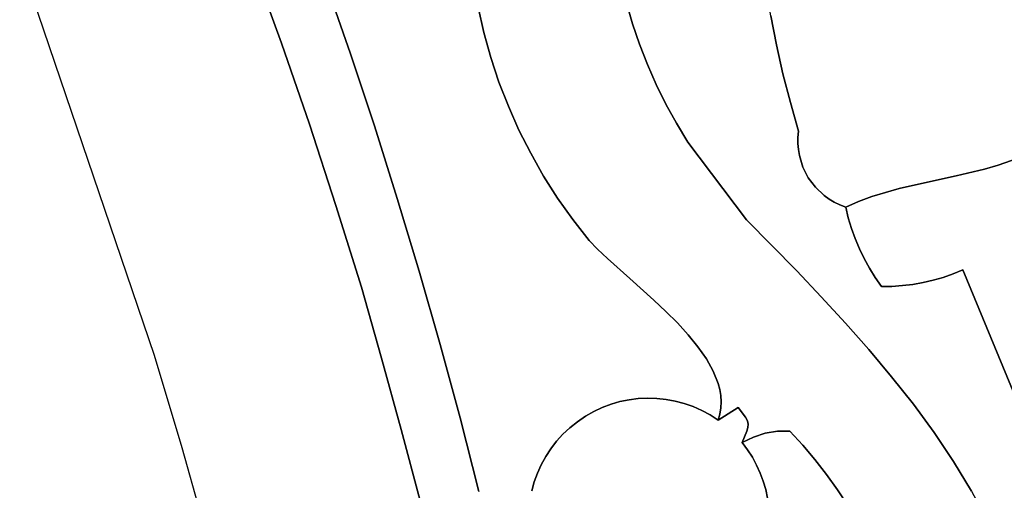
# Model space of a CAD drawing. Header units: inches. Extents: x 37.5 to 70.3, y 17.4 to 61.6.
# Tile 12 of 89: x 42.8 to 46.3, y 40.4 to 42.1. Entities that reach past the tile are written whole.
import ezdxf

# ---------------------------------------------------------------- set-up
doc = ezdxf.new("R2010")
doc.units = ezdxf.units.IN
doc.layers.add('SURFACES_FOR_SKETCHUP', color=7, linetype='Continuous')

msp = doc.modelspace()

# ---------------------------------------------------------------- linework, layer by layer
at = {"layer": 'SURFACES_FOR_SKETCHUP'}
for points, invisible_edges in [([(45.4809, 42.1309), (45.5017, 42.0253), (46.2729, 42.6986)], 10), ([(46.2568, 41.5749), (46.2729, 42.6986), (45.5017, 42.0253)], 11), ([(46.2568, 41.5749), (46.3067, 41.5894), (46.2729, 42.6986)], 10), ([(46.2729, 42.6986), (46.5329, 41.7029), (47.3117, 42.3438)], 10), ([(46.5329, 41.7029), (46.2729, 42.6986), (46.4482, 41.6474)], 10), ([(46.3555, 41.6061), (46.4027, 41.6252), (46.2729, 42.6986)], 10), ([(46.3555, 41.6061), (46.2729, 42.6986), (46.3067, 41.5894)], 3), ([(46.4027, 41.6252), (46.4482, 41.6474), (46.2729, 42.6986)], 10), ([(43.2428, 40.9001), (43.8057, 41.7381), (42.754, 42.335)], 3), ([(43.7046, 42.0316), (43.5993, 42.3234), (42.754, 42.335)], 10), ([(43.7046, 42.0316), (42.754, 42.335), (43.8057, 41.7381)], 3), ([(43.7046, 42.0316), (43.864, 42.2537), (43.5993, 42.3234)], 3), ([(43.864, 42.2537), (43.7046, 42.0316), (43.9548, 41.993)], 3), ([(43.9548, 41.993), (44.4017, 42.2551), (43.864, 42.2537)], 3), ([(44.4017, 42.2551), (43.9548, 41.993), (44.4182, 42.1622)], 3), ([(44.4182, 42.1622), (44.4391, 42.0704), (44.9379, 42.2541)], 10), ([(44.9569, 42.1777), (44.9379, 42.2541), (44.4391, 42.0704)], 10), ([(44.9569, 42.1777), (44.9791, 42.102), (45.4632, 42.237)], 10), ([(44.9791, 42.102), (45.0046, 42.0274), (45.4632, 42.237)], 10), ([(45.4809, 42.1309), (45.4632, 42.237), (45.0046, 42.0274)], 10), ([(44.4182, 42.1622), (43.9548, 41.993), (44.4391, 42.0704)], 3), ([(44.4391, 42.0704), (44.4645, 41.9797), (44.9569, 42.1777)], 10), ([(44.9791, 42.102), (44.9569, 42.1777), (44.4645, 41.9797)], 10), ([(45.0046, 42.0274), (45.0333, 41.9538), (45.4809, 42.1309)], 10), ([(45.4809, 42.1309), (45.0333, 41.9538), (45.5017, 42.0253)], 3), ([(44.4645, 41.9797), (44.4943, 41.8903), (44.9791, 42.102)], 10), ([(45.0046, 42.0274), (44.9791, 42.102), (44.4943, 41.8903)], 10), ([(44.4391, 42.0704), (43.9548, 41.993), (44.4645, 41.9797)], 3), ([(43.8057, 41.7381), (43.9548, 41.993), (43.7046, 42.0316)], 3), ([(44.4943, 41.8903), (44.5284, 41.8024), (45.0046, 42.0274)], 10), ([(45.0333, 41.9538), (45.0046, 42.0274), (44.5284, 41.8024)], 10), ([(45.0653, 41.8815), (45.5017, 42.0253), (45.0333, 41.9538)], 3), ([(45.1005, 41.8104), (45.5017, 42.0253), (45.0653, 41.8815)], 3), ([(45.5017, 42.0253), (45.1005, 41.8104), (45.5255, 41.9203)], 3), ([(45.5017, 42.0253), (45.5255, 41.9203), (46.1545, 41.5501)], 10), ([(46.1545, 41.5501), (46.2568, 41.5749), (45.5017, 42.0253)], 10), ([(43.9548, 41.993), (43.8057, 41.7381), (44.0418, 41.7312)], 3), ([(44.0418, 41.7312), (44.4645, 41.9797), (43.9548, 41.993)], 3), ([(44.4645, 41.9797), (44.0418, 41.7312), (44.4943, 41.8903)], 3), ([(44.5284, 41.8024), (44.5669, 41.7163), (45.0333, 41.9538)], 10), ([(45.0653, 41.8815), (45.0333, 41.9538), (44.5669, 41.7163)], 10), ([(45.1388, 41.7407), (45.5255, 41.9203), (45.1005, 41.8104)], 3), ([(45.5255, 41.9203), (45.1388, 41.7407), (45.5523, 41.816)], 3), ([(46.0507, 41.5277), (46.1545, 41.5501), (45.5255, 41.9203)], 10), ([(45.5255, 41.9203), (45.5523, 41.816), (46.0507, 41.5277)], 10), ([(44.4943, 41.8903), (44.0418, 41.7312), (44.5284, 41.8024)], 3), ([(44.5669, 41.7163), (44.6095, 41.6319), (45.0653, 41.8815)], 10), ([(45.1005, 41.8104), (45.0653, 41.8815), (44.6095, 41.6319)], 10), ([(44.1251, 41.4681), (44.5284, 41.8024), (44.0418, 41.7312)], 3), ([(44.5284, 41.8024), (44.1251, 41.4681), (44.5669, 41.7163)], 3), ([(44.6095, 41.6319), (44.6563, 41.5496), (45.1005, 41.8104)], 10), ([(45.1388, 41.7407), (45.1005, 41.8104), (44.6563, 41.5496)], 10), ([(45.1803, 41.6725), (45.5523, 41.816), (45.1388, 41.7407)], 3), ([(45.5523, 41.816), (45.1803, 41.6725), (45.5799, 41.6898)], 11), ([(45.5799, 41.6898), (45.5821, 41.7125), (45.5523, 41.816)], 8), ([(45.9477, 41.5038), (46.0507, 41.5277), (45.5523, 41.816)], 10), ([(45.5821, 41.7125), (45.9477, 41.5038), (45.5523, 41.816)], 3), ([(43.8057, 41.7381), (43.2428, 40.9001), (43.9024, 41.4432)], 3), ([(43.9024, 41.4432), (44.0418, 41.7312), (43.8057, 41.7381)], 3), ([(44.1251, 41.4681), (44.0418, 41.7312), (43.9024, 41.4432)], 10), ([(44.6563, 41.5496), (44.7073, 41.4694), (45.1388, 41.7407)], 10), ([(44.7073, 41.4694), (44.7624, 41.3916), (45.1388, 41.7407)], 10), ([(45.1803, 41.6725), (45.1388, 41.7407), (44.7624, 41.3916)], 10), ([(44.5669, 41.7163), (44.1251, 41.4681), (44.6095, 41.6319)], 3), ([(45.5799, 41.6898), (45.1803, 41.6725), (45.5797, 41.6674)], 3), ([(45.5797, 41.6674), (45.8478, 41.4747), (45.5799, 41.6898)], 3), ([(45.5799, 41.6898), (45.8478, 41.4747), (45.5821, 41.7125)], 3), ([(45.9477, 41.5038), (45.5821, 41.7125), (45.8972, 41.4902)], 3), ([(45.8972, 41.4902), (45.5821, 41.7125), (45.8478, 41.4747)], 3), ([(44.7624, 41.3916), (44.8215, 41.3162), (45.1803, 41.6725)], 10), ([(44.8523, 41.2844), (45.1803, 41.6725), (44.8215, 41.3162)], 3), ([(44.8879, 41.2506), (45.1803, 41.6725), (44.8523, 41.2844)], 3), ([(44.9693, 41.178), (45.1803, 41.6725), (44.8879, 41.2506)], 3), ([(45.1803, 41.6725), (44.9693, 41.178), (45.3929, 41.3907)], 3), ([(45.5797, 41.6674), (45.1803, 41.6725), (45.5815, 41.6453)], 3), ([(45.3929, 41.3907), (45.5815, 41.6453), (45.1803, 41.6725)], 3), ([(45.5815, 41.6453), (45.8478, 41.4747), (45.5797, 41.6674)], 3), ([(46.4482, 41.6474), (46.1787, 41.2089), (46.4917, 41.6732)], 3), ([(46.1787, 41.2089), (47.5624, 41.6185), (46.4917, 41.6732)], 11), ([(44.6095, 41.6319), (44.1251, 41.4681), (44.6563, 41.5496)], 3), ([(45.5815, 41.6453), (45.3929, 41.3907), (45.5852, 41.6236)], 3), ([(45.5852, 41.6236), (45.3929, 41.3907), (45.598, 41.582)], 3), ([(45.5815, 41.6453), (45.5852, 41.6236), (45.8478, 41.4747)], 10), ([(45.598, 41.582), (45.8478, 41.4747), (45.5852, 41.6236)], 3), ([(46.4027, 41.6252), (46.1787, 41.2089), (46.4482, 41.6474)], 3), ([(46.3555, 41.6061), (46.1787, 41.2089), (46.4027, 41.6252)], 3), ([(47.5624, 41.6185), (46.1787, 41.2089), (47.5894, 41.5988)], 3), ([(45.598, 41.582), (45.3929, 41.3907), (45.6175, 41.5434)], 3), ([(45.6175, 41.5434), (45.8478, 41.4747), (45.598, 41.582)], 3), ([(46.3067, 41.5894), (46.1787, 41.2089), (46.3555, 41.6061)], 3), ([(47.9184, 41.199), (47.5894, 41.5988), (46.1787, 41.2089)], 11), ([(46.2568, 41.5749), (46.1787, 41.2089), (46.3067, 41.5894)], 3), ([(44.2048, 41.2039), (44.6563, 41.5496), (44.1251, 41.4681)], 3), ([(44.6563, 41.5496), (44.2048, 41.2039), (44.7073, 41.4694)], 3), ([(45.6175, 41.5434), (45.3929, 41.3907), (45.6434, 41.5087)], 3), ([(45.6175, 41.5434), (45.6434, 41.5087), (45.8478, 41.4747)], 10), ([(46.1545, 41.5501), (46.0507, 41.5277), (46.1787, 41.2089)], 10), ([(46.2568, 41.5749), (46.1545, 41.5501), (46.1787, 41.2089)], 10), ([(45.6434, 41.5087), (45.3929, 41.3907), (45.6749, 41.4787)], 3), ([(45.8478, 41.4747), (45.6434, 41.5087), (45.7996, 41.4569)], 3), ([(45.6749, 41.4787), (45.7996, 41.4569), (45.6434, 41.5087)], 3), ([(45.9477, 41.5038), (46.071, 41.1715), (46.0507, 41.5277)], 3), ([(46.1075, 41.182), (46.0507, 41.5277), (46.071, 41.1715)], 3), ([(46.1075, 41.182), (46.1434, 41.1945), (46.0507, 41.5277)], 10), ([(46.1434, 41.1945), (46.1787, 41.2089), (46.0507, 41.5277)], 10), ([(45.5752, 41.2053), (45.6749, 41.4787), (45.3929, 41.3907)], 3), ([(45.6749, 41.4787), (45.5752, 41.2053), (45.6927, 41.4658)], 3), ([(45.6749, 41.4787), (45.6927, 41.4658), (45.7996, 41.4569)], 10), ([(45.8478, 41.4747), (45.7996, 41.4569), (45.7742, 41.3597)], 10), ([(45.7742, 41.3597), (45.7877, 41.3223), (45.8478, 41.4747)], 10), ([(45.8972, 41.4902), (45.8478, 41.4747), (45.7877, 41.3223)], 10), ([(45.7877, 41.3223), (45.8031, 41.2858), (45.8972, 41.4902)], 10), ([(45.8031, 41.2858), (45.8203, 41.25), (45.8972, 41.4902)], 10), ([(45.9477, 41.5038), (45.8972, 41.4902), (45.8203, 41.25)], 10), ([(45.8203, 41.25), (45.9967, 41.1564), (45.9477, 41.5038)], 11), ([(46.071, 41.1715), (45.9477, 41.5038), (46.0341, 41.1629)], 3), ([(46.0341, 41.1629), (45.9477, 41.5038), (45.9967, 41.1564)], 3), ([(43.9024, 41.4432), (43.2428, 40.9001), (43.9948, 41.1467)], 3), ([(43.9024, 41.4432), (43.9948, 41.1467), (44.1251, 41.4681)], 10), ([(44.2048, 41.2039), (44.1251, 41.4681), (43.9948, 41.1467)], 10), ([(44.7073, 41.4694), (44.2048, 41.2039), (44.7624, 41.3916)], 3), ([(45.6927, 41.4658), (45.5752, 41.2053), (45.7117, 41.4543)], 3), ([(45.7742, 41.3597), (45.7117, 41.4543), (45.5752, 41.2053)], 11), ([(45.7117, 41.4543), (45.7996, 41.4569), (45.6927, 41.4658)], 3), ([(45.7318, 41.4445), (45.7996, 41.4569), (45.7117, 41.4543)], 3), ([(45.7626, 41.3977), (45.7318, 41.4445), (45.7117, 41.4543)], 9), ([(45.7626, 41.3977), (45.7117, 41.4543), (45.7742, 41.3597)], 3), ([(45.7318, 41.4445), (45.7531, 41.4364), (45.7996, 41.4569)], 8), ([(45.7626, 41.3977), (45.7531, 41.4364), (45.7318, 41.4445)], 8), ([(45.7531, 41.4364), (45.7626, 41.3977), (45.7996, 41.4569)], 2), ([(45.7626, 41.3977), (45.7742, 41.3597), (45.7996, 41.4569)], 10), ([(44.2807, 40.9387), (44.7624, 41.3916), (44.2048, 41.2039)], 3), ([(44.7624, 41.3916), (44.2807, 40.9387), (44.8215, 41.3162)], 3), ([(45.0569, 41.0996), (45.3929, 41.3907), (44.9693, 41.178)], 3), ([(45.1004, 41.0586), (45.3929, 41.3907), (45.0569, 41.0996)], 3), ([(45.1423, 41.0166), (45.3929, 41.3907), (45.1004, 41.0586)], 3), ([(45.1815, 40.9737), (45.3929, 41.3907), (45.1423, 41.0166)], 3), ([(45.3929, 41.3907), (45.1815, 40.9737), (45.5752, 41.2053)], 3), ([(45.7742, 41.3597), (45.5752, 41.2053), (45.7877, 41.3223)], 3), ([(44.8215, 41.3162), (44.2807, 40.9387), (44.8523, 41.2844)], 3), ([(45.7877, 41.3223), (45.5752, 41.2053), (45.8031, 41.2858)], 3), ([(44.8523, 41.2844), (44.2807, 40.9387), (44.8879, 41.2506)], 3), ([(45.6647, 41.1114), (45.8031, 41.2858), (45.5752, 41.2053)], 3), ([(45.8031, 41.2858), (45.6647, 41.1114), (45.8203, 41.25)], 3), ([(44.8081, 40.678), (44.8879, 41.2506), (44.2807, 40.9387)], 11), ([(44.8382, 40.6951), (44.8879, 41.2506), (44.8081, 40.678)], 3), ([(44.8693, 40.7097), (44.8879, 41.2506), (44.8382, 40.6951)], 3), ([(44.8879, 41.2506), (44.8693, 40.7097), (44.9693, 41.178)], 3), ([(45.8203, 41.25), (45.6647, 41.1114), (45.8394, 41.2153)], 3), ([(45.8203, 41.25), (45.8394, 41.2153), (45.9967, 41.1564)], 10), ([(43.9948, 41.1467), (44.0682, 40.8889), (44.2048, 41.2039)], 10), ([(44.2807, 40.9387), (44.2048, 41.2039), (44.0682, 40.8889)], 10), ([(45.1815, 40.9737), (45.2169, 40.9303), (45.5752, 41.2053)], 10), ([(45.2169, 40.9303), (45.2475, 40.8863), (45.5752, 41.2053)], 10), ([(45.6647, 41.1114), (45.5752, 41.2053), (45.2475, 40.8863)], 10), ([(45.8394, 41.2153), (45.6647, 41.1114), (45.8603, 41.1815)], 3), ([(45.8394, 41.2153), (45.8603, 41.1815), (45.9591, 41.1518)], 10), ([(45.9967, 41.1564), (45.8394, 41.2153), (45.9591, 41.1518)], 3), ([(46.0741, 40.6188), (46.1787, 41.2089), (45.9991, 40.7214)], 3), ([(46.1434, 41.1945), (45.9991, 40.7214), (46.1787, 41.2089)], 3), ([(46.1075, 41.182), (45.9991, 40.7214), (46.1434, 41.1945)], 3), ([(46.1447, 40.5137), (46.1787, 41.2089), (46.0741, 40.6188)], 3), ([(46.2102, 40.4057), (46.1787, 41.2089), (46.1447, 40.5137)], 3), ([(46.1787, 41.2089), (46.7555, 39.8118), (47.9184, 41.199)], 10), ([(46.1787, 41.2089), (46.2701, 40.2946), (46.7555, 39.8118)], 3), ([(46.2701, 40.2946), (46.1787, 41.2089), (46.2102, 40.4057)], 3), ([(44.9012, 40.7216), (44.9693, 41.178), (44.8693, 40.7097)], 3), ([(44.9337, 40.731), (44.9693, 41.178), (44.9012, 40.7216)], 3), ([(44.9693, 41.178), (44.9337, 40.731), (45.0569, 41.0996)], 3), ([(45.7524, 41.0163), (45.8603, 41.1815), (45.6647, 41.1114)], 3), ([(45.8603, 41.1815), (45.7524, 41.0163), (45.883, 41.1487)], 3), ([(45.9591, 41.1518), (45.8377, 40.9198), (45.9967, 41.1564)], 3), ([(45.9201, 40.8216), (45.9967, 41.1564), (45.8377, 40.9198)], 3), ([(45.9211, 41.1492), (45.8377, 40.9198), (45.9591, 41.1518)], 3), ([(45.9211, 41.1492), (45.9591, 41.1518), (45.8603, 41.1815)], 10), ([(45.883, 41.1487), (45.9211, 41.1492), (45.8603, 41.1815)], 2), ([(45.9991, 40.7214), (46.071, 41.1715), (45.9201, 40.8216)], 3), ([(46.0341, 41.1629), (45.9201, 40.8216), (46.071, 41.1715)], 3), ([(45.9967, 41.1564), (45.9201, 40.8216), (46.0341, 41.1629)], 3), ([(46.071, 41.1715), (45.9991, 40.7214), (46.1075, 41.182)], 3), ([(44.0682, 40.8889), (43.9948, 41.1467), (43.2428, 40.9001)], 10), ([(45.8377, 40.9198), (45.883, 41.1487), (45.7524, 41.0163)], 3), ([(45.883, 41.1487), (45.8377, 40.9198), (45.9211, 41.1492)], 3), ([(44.9668, 40.7378), (45.0569, 41.0996), (44.9337, 40.731)], 3), ([(45.0569, 41.0996), (44.9668, 40.7378), (45.1004, 41.0586)], 3), ([(45.2475, 40.8863), (45.2721, 40.8419), (45.6647, 41.1114)], 10), ([(45.2721, 40.8419), (45.2898, 40.7973), (45.6647, 41.1114)], 10), ([(45.3632, 40.7103), (45.6647, 41.1114), (45.2898, 40.7973)], 11), ([(45.7524, 41.0163), (45.6647, 41.1114), (45.3632, 40.7103)], 10), ([(45.0002, 40.7421), (45.1004, 41.0586), (44.9668, 40.7378)], 3), ([(45.1004, 41.0586), (45.0002, 40.7421), (45.1423, 41.0166)], 3), ([(45.0337, 40.7437), (45.1423, 41.0166), (45.0002, 40.7421)], 3), ([(45.1423, 41.0166), (45.0337, 40.7437), (45.1815, 40.9737)], 3), ([(45.5504, 40.6241), (45.7524, 41.0163), (45.3632, 40.7103)], 11), ([(45.7524, 41.0163), (45.5504, 40.6241), (45.8377, 40.9198)], 3), ([(45.0673, 40.7428), (45.1815, 40.9737), (45.0337, 40.7437)], 3), ([(45.1008, 40.7393), (45.1815, 40.9737), (45.0673, 40.7428)], 3), ([(45.1815, 40.9737), (45.1008, 40.7393), (45.2169, 40.9303)], 3), ([(44.0682, 40.8889), (44.1392, 40.6305), (44.2807, 40.9387)], 10), ([(44.3528, 40.6724), (44.2807, 40.9387), (44.1392, 40.6305)], 10), ([(44.3528, 40.6724), (44.7518, 40.6364), (44.2807, 40.9387)], 3), ([(44.7791, 40.6583), (44.2807, 40.9387), (44.7518, 40.6364)], 3), ([(44.8081, 40.678), (44.2807, 40.9387), (44.7791, 40.6583)], 3), ([(43.2428, 40.9001), (43.343, 40.5644), (44.0682, 40.8889)], 10), ([(45.134, 40.7332), (45.2169, 40.9303), (45.1008, 40.7393)], 3), ([(45.2169, 40.9303), (45.134, 40.7332), (45.2475, 40.8863)], 3), ([(45.8377, 40.9198), (45.5504, 40.6241), (45.9201, 40.8216)], 3), ([(44.1392, 40.6305), (44.0682, 40.8889), (43.343, 40.5644)], 10), ([(45.1667, 40.7246), (45.2475, 40.8863), (45.134, 40.7332)], 3), ([(45.2475, 40.8863), (45.1667, 40.7246), (45.2721, 40.8419)], 3), ([(45.1989, 40.7133), (45.2721, 40.8419), (45.1667, 40.7246)], 3), ([(45.2721, 40.8419), (45.1989, 40.7133), (45.2898, 40.7973)], 3), ([(45.2898, 40.7973), (45.1989, 40.7133), (45.2957, 40.775)], 3), ([(45.2898, 40.7973), (45.2957, 40.775), (45.3632, 40.7103)], 10), ([(45.597, 40.5733), (45.9201, 40.8216), (45.5504, 40.6241)], 3), ([(45.6415, 40.5208), (45.9201, 40.8216), (45.597, 40.5733)], 3), ([(45.9201, 40.8216), (45.6415, 40.5208), (45.9991, 40.7214)], 3), ([(45.2303, 40.6995), (45.2957, 40.775), (45.1989, 40.7133)], 3), ([(45.2957, 40.775), (45.2303, 40.6995), (45.2994, 40.7528)], 3), ([(45.2957, 40.775), (45.2994, 40.7528), (45.3632, 40.7103)], 10), ([(44.7791, 40.6583), (44.6226, 40.4401), (45.0337, 40.7437)], 11), ([(45.0337, 40.7437), (44.6226, 40.4401), (44.767, 39.9647)], 11), ([(45.3774, 40.5827), (45.0337, 40.7437), (44.767, 39.9647)], 11), ([(45.0337, 40.7437), (45.0002, 40.7421), (44.7791, 40.6583)], 10), ([(44.8081, 40.678), (44.7791, 40.6583), (45.0002, 40.7421)], 10), ([(45.0002, 40.7421), (44.9668, 40.7378), (44.8081, 40.678)], 10), ([(44.9668, 40.7378), (44.9337, 40.731), (44.8081, 40.678)], 10), ([(44.8081, 40.678), (44.9337, 40.731), (44.8382, 40.6951)], 3), ([(44.9012, 40.7216), (44.8382, 40.6951), (44.9337, 40.731)], 3), ([(44.9012, 40.7216), (44.8693, 40.7097), (44.8382, 40.6951)], 8), ([(45.0337, 40.7437), (45.2902, 40.6641), (45.0673, 40.7428)], 3), ([(45.2902, 40.6641), (45.0337, 40.7437), (45.3774, 40.5827)], 11), ([(45.2902, 40.6641), (45.2608, 40.6831), (45.0673, 40.7428)], 10), ([(45.0673, 40.7428), (45.2608, 40.6831), (45.1008, 40.7393)], 3), ([(45.1008, 40.7393), (45.2608, 40.6831), (45.134, 40.7332)], 3), ([(45.1667, 40.7246), (45.134, 40.7332), (45.2303, 40.6995)], 10), ([(45.2608, 40.6831), (45.2303, 40.6995), (45.134, 40.7332)], 10), ([(45.2303, 40.6995), (45.1989, 40.7133), (45.1667, 40.7246)], 8), ([(45.2994, 40.7528), (45.2303, 40.6995), (45.3009, 40.7305)], 3), ([(45.2608, 40.6831), (45.3009, 40.7305), (45.2303, 40.6995)], 3), ([(45.3009, 40.7305), (45.2608, 40.6831), (45.2999, 40.7083)], 3), ([(45.2994, 40.7528), (45.3009, 40.7305), (45.3632, 40.7103)], 10), ([(45.3009, 40.7305), (45.2999, 40.7083), (45.3632, 40.7103)], 10), ([(45.6837, 40.4668), (45.9991, 40.7214), (45.6415, 40.5208)], 3), ([(45.7236, 40.4112), (45.9991, 40.7214), (45.6837, 40.4668)], 3), ([(45.9991, 40.7214), (45.7236, 40.4112), (46.0741, 40.6188)], 3), ([(45.2964, 40.6861), (45.2999, 40.7083), (45.2608, 40.6831)], 10), ([(45.2608, 40.6831), (45.2902, 40.6641), (45.2964, 40.6861)], 8), ([(45.2964, 40.6861), (45.2902, 40.6641), (45.3632, 40.7103)], 8), ([(45.3898, 40.6742), (45.3632, 40.7103), (45.2902, 40.6641)], 8), ([(45.2999, 40.7083), (45.2964, 40.6861), (45.3632, 40.7103)], 10), ([(45.3898, 40.6742), (45.5052, 40.6236), (45.3632, 40.7103)], 3), ([(45.5504, 40.6241), (45.3632, 40.7103), (45.5052, 40.6236)], 3), ([(44.1392, 40.6305), (44.2078, 40.3714), (44.3528, 40.6724)], 10), ([(44.4213, 40.405), (44.3528, 40.6724), (44.2078, 40.3714)], 10), ([(44.4213, 40.405), (44.6479, 40.5024), (44.3528, 40.6724)], 3), ([(44.6642, 40.532), (44.3528, 40.6724), (44.6479, 40.5024)], 3), ([(44.6827, 40.5603), (44.3528, 40.6724), (44.6642, 40.532)], 3), ([(44.7035, 40.5873), (44.3528, 40.6724), (44.6827, 40.5603)], 3), ([(44.7266, 40.6127), (44.3528, 40.6724), (44.7035, 40.5873)], 3), ([(44.7518, 40.6364), (44.3528, 40.6724), (44.7266, 40.6127)], 3), ([(44.6226, 40.4401), (44.7791, 40.6583), (44.634, 40.4717)], 3), ([(44.7791, 40.6583), (44.7518, 40.6364), (44.634, 40.4717)], 10), ([(45.2902, 40.6641), (45.3937, 40.6234), (45.3898, 40.6742)], 11), ([(45.3774, 40.5827), (45.3937, 40.6234), (45.2902, 40.6641)], 10), ([(45.3963, 40.6613), (45.5052, 40.6236), (45.3898, 40.6742)], 3), ([(45.3937, 40.6234), (45.3979, 40.6375), (45.3898, 40.6742)], 10), ([(45.3963, 40.6613), (45.3898, 40.6742), (45.3979, 40.6375)], 10), ([(45.3989, 40.6496), (45.4608, 40.6164), (45.3963, 40.6613)], 3), ([(45.5052, 40.6236), (45.3963, 40.6613), (45.4608, 40.6164)], 3), ([(45.3989, 40.6496), (45.3963, 40.6613), (45.3979, 40.6375)], 2), ([(45.3979, 40.6375), (45.4608, 40.6164), (45.3989, 40.6496)], 3), ([(43.343, 40.5644), (43.4369, 40.227), (44.1392, 40.6305)], 10), ([(44.2078, 40.3714), (44.1392, 40.6305), (43.4369, 40.227)], 10), ([(44.634, 40.4717), (44.7518, 40.6364), (44.6479, 40.5024)], 3), ([(44.6479, 40.5024), (44.7518, 40.6364), (44.6642, 40.532)], 3), ([(44.7518, 40.6364), (44.7266, 40.6127), (44.6642, 40.532)], 10), ([(45.3937, 40.6234), (45.3774, 40.5827), (45.4179, 40.6027)], 8), ([(45.3937, 40.6234), (45.4179, 40.6027), (45.3979, 40.6375)], 3), ([(45.4608, 40.6164), (45.3979, 40.6375), (45.4179, 40.6027)], 3), ([(45.4179, 40.6027), (45.4146, 40.5294), (45.4608, 40.6164)], 3), ([(45.4299, 40.5012), (45.4608, 40.6164), (45.4146, 40.5294)], 3), ([(45.597, 40.5733), (45.5052, 40.6236), (45.4299, 40.5012)], 11), ([(45.4608, 40.6164), (45.4299, 40.5012), (45.5052, 40.6236)], 3), ([(45.597, 40.5733), (45.5504, 40.6241), (45.5052, 40.6236)], 8), ([(45.7613, 40.3541), (46.0741, 40.6188), (45.7236, 40.4112)], 3), ([(46.0741, 40.6188), (45.7613, 40.3541), (46.1447, 40.5137)], 3), ([(44.6827, 40.5603), (44.6642, 40.532), (44.7266, 40.6127)], 10), ([(44.7266, 40.6127), (44.7035, 40.5873), (44.6827, 40.5603)], 8), ([(44.767, 39.9647), (45.0011, 39.8716), (45.3774, 40.5827)], 11), ([(45.0011, 39.8716), (45.2477, 39.9233), (45.3774, 40.5827)], 11), ([(45.4248, 40.1026), (45.3774, 40.5827), (45.2477, 39.9233)], 11), ([(45.4179, 40.6027), (45.3774, 40.5827), (45.3971, 40.5566)], 8), ([(45.4734, 40.3498), (45.4692, 40.381), (45.3774, 40.5827)], 10), ([(45.3971, 40.5566), (45.3774, 40.5827), (45.4692, 40.381)], 10), ([(45.4248, 40.1026), (45.4734, 40.3498), (45.3774, 40.5827)], 11), ([(45.4179, 40.6027), (45.3971, 40.5566), (45.4146, 40.5294)], 9), ([(45.4627, 40.4119), (45.454, 40.4423), (45.3971, 40.5566)], 10), ([(45.3971, 40.5566), (45.454, 40.4423), (45.4146, 40.5294)], 3), ([(45.4692, 40.381), (45.4627, 40.4119), (45.3971, 40.5566)], 10), ([(45.4431, 40.4721), (45.597, 40.5733), (45.4299, 40.5012)], 3), ([(45.4431, 40.4721), (45.454, 40.4423), (45.597, 40.5733)], 10), ([(45.6415, 40.5208), (45.597, 40.5733), (45.454, 40.4423)], 10), ([(45.4431, 40.4721), (45.4146, 40.5294), (45.454, 40.4423)], 3), ([(45.4431, 40.4721), (45.4299, 40.5012), (45.4146, 40.5294)], 8), ([(45.454, 40.4423), (45.4627, 40.4119), (45.6415, 40.5208)], 10), ([(45.6837, 40.4668), (45.6415, 40.5208), (45.4627, 40.4119)], 10), ([(45.7966, 40.2957), (46.1447, 40.5137), (45.7613, 40.3541)], 3), ([(45.8295, 40.2359), (46.1447, 40.5137), (45.7966, 40.2957)], 3), ([(46.1447, 40.5137), (45.8295, 40.2359), (46.2102, 40.4057)], 3), ([(44.4213, 40.405), (44.634, 40.4717), (44.6479, 40.5024)], 9), ([(44.634, 40.4717), (44.4213, 40.405), (44.6226, 40.4401)], 3), ([(44.6226, 40.4401), (44.4213, 40.405), (44.6135, 40.4078)], 3), ([(44.6226, 40.4401), (44.6135, 40.4078), (44.6232, 40.1716)], 10), ([(44.6232, 40.1716), (44.767, 39.9647), (44.6226, 40.4401)], 11), ([(45.4627, 40.4119), (45.4692, 40.381), (45.6837, 40.4668)], 10), ([(45.4692, 40.381), (45.4734, 40.3498), (45.6837, 40.4668)], 10), ([(45.7236, 40.4112), (45.6837, 40.4668), (45.4734, 40.3498)], 10), ([(45.4734, 40.3498), (45.4753, 40.3183), (45.7236, 40.4112)], 10), ([(45.7613, 40.3541), (45.7236, 40.4112), (45.4753, 40.3183)], 10)]:
    msp.add_3dface(points, dxfattribs=dict(at, invisible_edges=invisible_edges))

doc.saveas('drawing.dxf')
